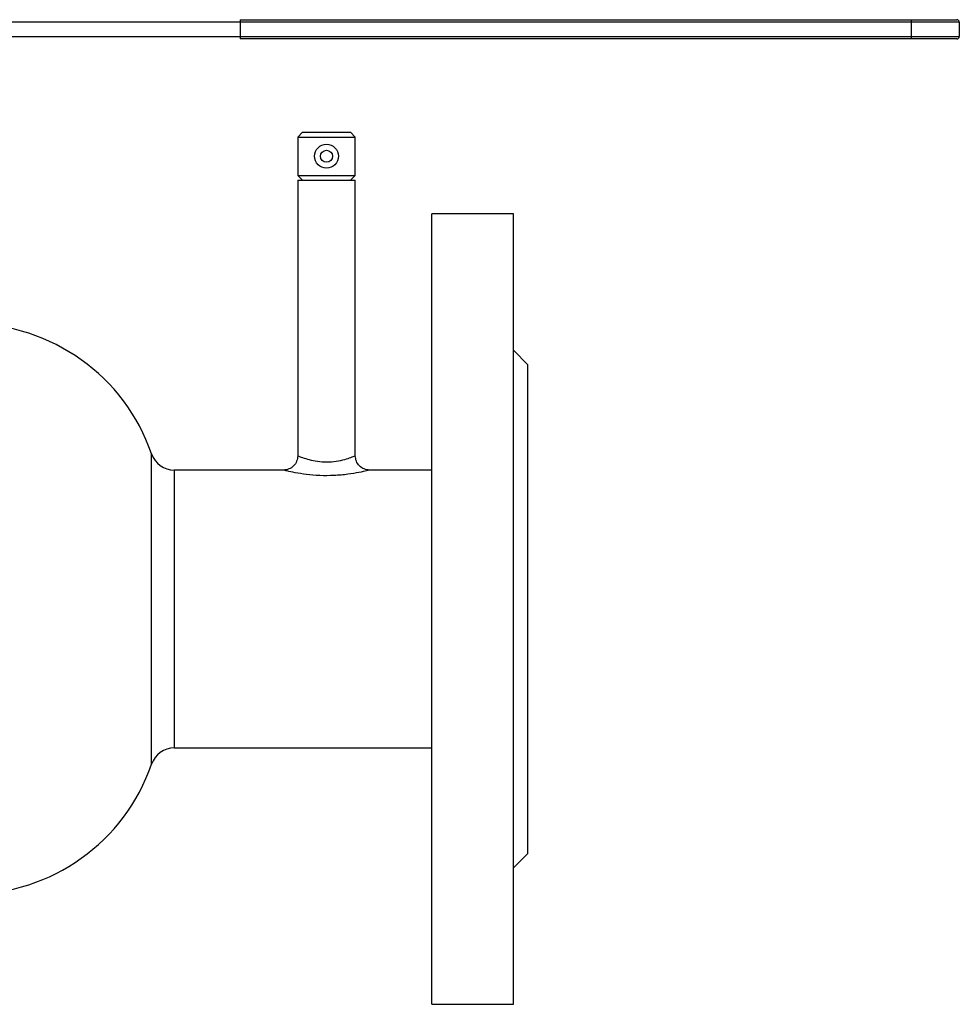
# Model space of a CAD drawing. Header units: millimetres. Extents: x -155 to 245, y -82 to 123.
# Tile 21 of 21: x 49 to 245, y -82 to 123. Entities that reach past the tile are written whole.
import ezdxf

# ---------------------------------------------------------------- set-up
doc = ezdxf.new("R2010")
doc.units = ezdxf.units.MM

msp = doc.modelspace()

# ---------------------------------------------------------------- linework, layer by layer
at = {"color": 7, "linetype": 'Continuous', "lineweight": 25}
for p, q in [((245, 122.5), (27.91, 122.5)), ((95, 123), (244.5, 123)), ((95, 123), (95, 119)), ((235, 119), (235, 123)), ((245, 122.5), (245, 119.5)), ((27.91, 119.5), (245, 119.5)), ((244.5, 119), (95, 119)), ((108, 99.5), (107, 98.5)), ((108, 99.5), (118, 99.5)), ((119, 98.5), (118, 99.5)), ((107, 98.5), (107, 90.5)), ((107, 98.5), (119, 98.5)), ((119, 90.5), (119, 98.5)), ((107, 90.5), (108, 89.5)), ((107, 90.5), (119, 90.5)), ((118, 89.5), (119, 90.5)), ((107, 89.5), (107, 32)), ((107, 89.5), (119, 89.5)), ((119, 31.97), (119, 89.5)), ((152, 82.5), (135, 82.5)), ((135, -82.5), (135, 82.5)), ((152, -82.5), (152, 82.5)), ((155, 51), (152, 54)), ((155, -51), (155, 51)), ((104, 29), (81.23, 29)), ((135, 29), (121.91, 29)), ((81.23, -29), (135, -29)), ((152, -54), (155, -51)), ((135, -82.5), (152, -82.5))]:
    msp.add_line(p, q, dxfattribs=at)
at = {"color": 1, "linetype": 'Continuous', "lineweight": 25}
for p, q in [((76.5, -32.38), (76.5, 32.38)), ((81.23, 29), (81.23, -29))]:
    msp.add_line(p, q, dxfattribs=at)
at = {"color": 7, "linetype": 'Continuous', "lineweight": 25}
for radius in [2.5, 1.25]:
    msp.add_circle((113, 94.5), radius, dxfattribs=at)
for centre, radius, start, end in [((244.5, 122.5), 0.5, 0, 90), ((244.5, 119.5), 0.5, 270, 360), ((38.5, 19.32), 40.18, 18.9649, 90), ((81.23, 34), 5, 198.9649, 270), ((81.23, -34), 5, 90, 161.0351), ((38.5, -19.32), 40.18, 270, 341.0351)]:
    msp.add_arc(centre, radius, start, end, dxfattribs=at)
for points in [[(107, 32), (106.95, 31.61), (106.86, 30.82), (106.17, 29.83), (105.18, 29.14), (104.39, 29.05), (104, 29)], [(122, 29), (121.61, 29.05), (120.82, 29.14), (119.83, 29.83), (119.14, 30.82), (119.05, 31.61), (119, 32)]]:
    msp.add_open_spline(points, degree=3, dxfattribs=at)
at = {"color": 1, "linetype": 'Continuous', "lineweight": 25}
for points, knots in [([(107, 32), (107.07, 31.97), (107.2, 31.91), (108.24, 31.51), (109.73, 31.07), (111.56, 30.74), (113.59, 30.67), (115.57, 30.91), (117.25, 31.34), (118.43, 31.76), (118.99, 32), (118.95, 31.98), (118.94, 31.97)], [0, 0, 0, 0, 0.1065792, 0.2156856, 0.32215, 0.4250046, 0.5287804, 0.6367065, 0.7454411, 0.8517122, 0.9573407, 1, 1, 1, 1]), ([(121.91, 28.98), (121.93, 28.98), (121.99, 29), (121.13, 28.78), (119.35, 28.4), (116.81, 28), (113.87, 27.79), (110.87, 27.85), (108.13, 28.15), (105.89, 28.55), (104.31, 28.92), (104.1, 28.97), (104, 29)], [0, 0, 0, 0, 0.040824, 0.142429, 0.246676, 0.356794, 0.469612, 0.579059, 0.685362, 0.791814, 0.897876, 1, 1, 1, 1])]:
    msp.add_open_spline(points, degree=3, knots=knots, dxfattribs=at)

doc.saveas('drawing.dxf')
